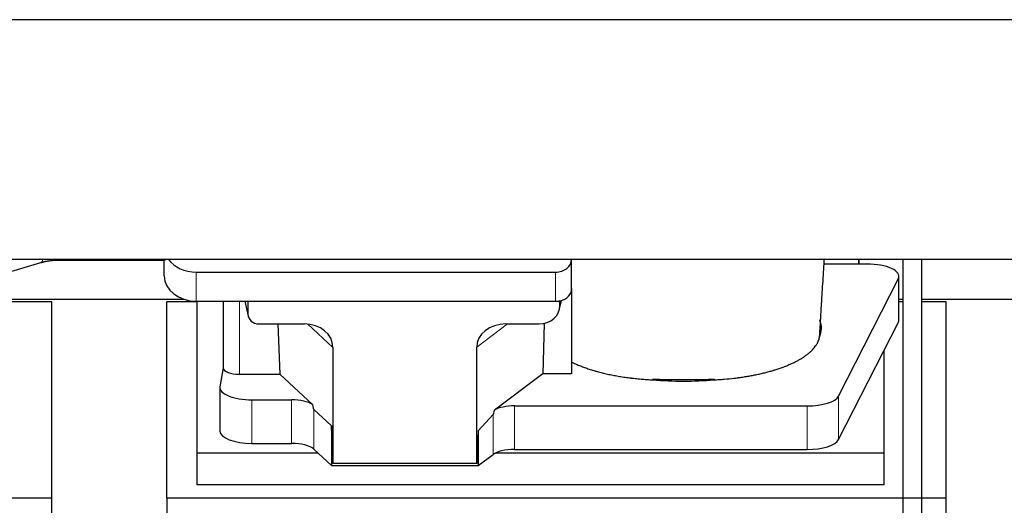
# Model space of a CAD drawing. Header units: inches. Extents: x 0 to 23760, y -13 to 16800.
# Tile 70 of 256: x 6531 to 7148, y 6393 to 6697. Entities that reach past the tile are written whole.
import ezdxf

# ---------------------------------------------------------------- set-up
doc = ezdxf.new("R2010")
doc.units = ezdxf.units.IN
doc.layers.add('1', color=7, linetype='Continuous', true_color=0xffffff)

msp = doc.modelspace()

# ---------------------------------------------------------------- linework, layer by layer
at = {"layer": '1', "color": 2, "linetype": 'Continuous', "lineweight": 25}
for p, q in [((7734.034, 6697.112), (3254.543, 6697.112)), ((7734.034, 6547.111), (3223.534, 6547.111)), ((6621.587, 6536.737), (6621.587, 6547.11)), ((6876.587, 6547.065), (6876.587, 6547.111)), ((7056.537, 6547.112), (7056.537, 6544.173)), ((7056.537, 6544.172), (7056.537, 6547.111)), ((7083.97, 6547.108), (7083.97, 6359.134)), ((7095.97, 6359.134), (7095.97, 6547.108)), ((6227.425, 6451.104), (6544.272, 6545.121)), ((6555.511, 6546.644), (6619.137, 6546.644)), ((6876.587, 6528.803), (6876.587, 6547.065)), ((7056.537, 6544.172), (7034.662, 6544.172)), ((7061.558, 6544.172), (7056.537, 6544.172)), ((6641.587, 6539.131), (6866.587, 6539.131)), ((7043.8, 6461.569), (7081.189, 6535.056)), ((7081.558, 6509.264), (7081.558, 6536.518)), ((6876.587, 6528.805), (6876.587, 6475.541)), ((6551.194, 6520.486), (6521.558, 6520.486)), ((6521.559, 6522.226), (6633.493, 6522.226)), ((6551.194, 6397.66), (6551.194, 6520.486)), ((6642.194, 6520.486), (6623.194, 6520.486)), ((6623.194, 6397.66), (6623.194, 6520.486)), ((6641.587, 6520.869), (6866.587, 6520.869)), ((6642.194, 6425.775), (6642.194, 6520.868)), ((6658.52, 6520.871), (6658.52, 6479.13)), ((6671.931, 6520.87), (6674.036, 6511.627)), ((6673.898, 6520.869), (6673.898, 6512.858)), ((6869.092, 6516.102), (6870.177, 6521.398)), ((6869.302, 6518.169), (6869.302, 6521.466)), ((7083.97, 6520.486), (7081.558, 6520.486)), ((7081.559, 6522.226), (7083.972, 6522.226)), ((7111.194, 6520.486), (7095.969, 6520.486)), ((7095.972, 6522.226), (7193.493, 6522.226)), ((7111.194, 6397.66), (7111.194, 6520.486)), ((6680.871, 6506.673), (6709.332, 6506.673)), ((6692.585, 6506.673), (6693.819, 6475.223)), ((6835.5, 6506.673), (6856.351, 6506.673)), ((6859.471, 6507.009), (6858.55, 6475.541)), ((7043.8, 6434.315), (7081.189, 6507.801)), ((6727.127, 6492.043), (6727.127, 6419.449)), ((6817.163, 6419.449), (6817.163, 6492.137)), ((7072.194, 6425.775), (7072.194, 6490.121)), ((6658.52, 6479.26), (6656.449, 6467.371)), ((6668.728, 6475.223), (6693.819, 6475.223)), ((6714.368, 6456.244), (6693.819, 6475.223)), ((6858.55, 6475.541), (6828.297, 6452.822)), ((6876.587, 6475.541), (6858.55, 6475.541)), ((6656.405, 6466.862), (6656.405, 6439.608)), ((6676.405, 6459.208), (6701.239, 6459.208)), ((6840.778, 6455.378), (7024.169, 6455.378)), ((6726.207, 6442.908), (6715.097, 6453.074)), ((6827.461, 6449.916), (6818.143, 6439.77)), ((6726.207, 6442.908), (6726.207, 6418.146)), ((6727.127, 6419.449), (6726.207, 6442.908)), ((6818.143, 6439.77), (6817.163, 6419.449)), ((6818.143, 6439.77), (6818.143, 6418.146)), ((6676.405, 6431.954), (6701.239, 6431.954)), ((6642.194, 6405.972), (6642.194, 6425.775)), ((6717.954, 6425.775), (6642.194, 6425.775)), ((6715.097, 6428.41), (6726.207, 6418.146)), ((6818.143, 6418.146), (6827.461, 6425.025)), ((7072.194, 6425.775), (6828.679, 6425.775)), ((6840.778, 6428.124), (7024.169, 6428.124)), ((7072.194, 6405.972), (7072.194, 6425.775)), ((6726.207, 6418.146), (6818.143, 6418.146)), ((6817.163, 6419.449), (6727.127, 6419.449)), ((7072.194, 6405.972), (6642.194, 6405.972)), ((6551.194, 6397.66), (6063.194, 6397.66)), ((6551.194, 6358.461), (6551.194, 6397.66)), ((7111.194, 6397.66), (6623.194, 6397.66)), ((6623.194, 6397.66), (6623.194, 6359.415)), ((7111.194, 6358.461), (7111.194, 6397.66))]:
    msp.add_line(p, q, dxfattribs=at)
at = {"layer": '1', "color": 110, "linetype": 'Continuous', "lineweight": 13}
for p, q in [((6555.511, 6546.644), (6555.511, 6547.111)), ((6619.137, 6546.644), (6619.137, 6547.111)), ((6641.587, 6520.869), (6641.587, 6539.131)), ((6866.587, 6520.869), (6866.587, 6539.131)), ((7081.189, 6535.056), (7081.189, 6507.801)), ((6668.728, 6475.223), (6668.728, 6520.869)), ((6672.073, 6520.87), (6673.898, 6512.858)), ((6869.302, 6518.169), (6869.95, 6521.332)), ((6727.127, 6492.043), (6711.389, 6506.578)), ((6836.518, 6506.673), (6817.163, 6492.137)), ((7043.8, 6461.569), (7043.8, 6434.315)), ((6676.405, 6459.208), (6676.405, 6431.954)), ((6701.239, 6459.208), (6701.239, 6431.954)), ((6840.778, 6455.378), (6840.778, 6428.124)), ((7024.169, 6455.378), (7024.169, 6428.124)), ((6715.097, 6453.074), (6715.097, 6428.41)), ((6827.461, 6449.916), (6827.461, 6425.025))]:
    msp.add_line(p, q, dxfattribs=at)
msp.add_ellipse((6542.565, 6550.873), major_axis=(1.707, -5.752), ratio=0.4513528, start_param=0.0000874, end_param=0.7324712, dxfattribs=at)
at = {"layer": '1', "color": 2, "linetype": 'Continuous', "lineweight": 25}
for centre, major_axis, ratio, start_param, end_param in [((6641.587, 6554.998), (-20, 0), 0.7933958, 0.5202527, 1.5707963), ((6866.587, 6547.065), (-10, 0), 0.7933958, 1.5707963, 3.1415927), ((7061.558, 6536.518), (-20, 0), 0.3826834, 2.9492947, 4.712389), ((6641.587, 6536.737), (-20, 0), 0.7933958, 0, 1.5707963), ((6866.587, 6528.803), (-10, 0), 0.7933958, 1.8474697, 3.1415927), ((6856.262, 6518.248), (13.036, -0.373), 0.8874794, 4.7446027, 6.3085613), ((6866.587, 6528.803), (-10, 0), 0.7933958, 1.5707963, 1.7425489), ((6866.587, 6541.663), (0, -20.985), 0.4765235, 0.1717525, 0.2749449), ((6680.924, 6512.906), (-7.024, -0.222), 0.8867966, 6.2551969, 7.8183965), ((6708.716, 6491.536), (-18.368, -1.548), 0.8197595, 3.0726, 4.6099191), ((6836.258, 6491.536), (19.053, -1.602), 0.7899984, 1.6768142, 3.2079098), ((6946.537, 6503.99), (-86.5, 0), 0.3826834, 2.9725041, 3.2916257), ((7061.558, 6509.264), (-20, 0), 0.3826834, 2.9492947, 3.1416097), ((6668.728, 6479.13), (-10.208, 0), 0.3826834, 0.0000123, 1.5707963), ((6676.405, 6466.862), (-20, 0), 0.3826834, 6.216629, 7.8539816), ((6946.537, 6503.99), (-86.5, 0), 0.3826834, 1.3483772, 1.7943795), ((7024.169, 6463.032), (-20, 0), 0.3826834, 1.5707963, 2.9492947), ((6701.239, 6453.468), (15, 0), 0.3826834, 0.5047652, 1.5707963), ((6701.239, 6864.682), (13.933, -411.641), 0.0134983, 6.1578935, 6.2699677), ((6840.778, 6449.638), (15, 0), 0.3826834, 1.5707963, 2.5536377), ((6840.778, 6796.148), (-13.469, -346.314), 0.0190642, 0.0224463, 0.1321927), ((6676.405, 6439.608), (-20, 0), 0.3826834, 0.0000123, 1.5707963), ((6701.239, 6426.214), (15, 0), 0.3826834, 0.392691, 1.5707963), ((7024.169, 6435.777), (-20, 0), 0.3826834, 1.5707963, 2.9492947), ((6840.778, 6422.384), (15, 0), 0.3826834, 1.5707963, 2.6633841)]:
    msp.add_ellipse(centre, major_axis=major_axis, ratio=ratio, start_param=start_param, end_param=end_param, dxfattribs=at)
for points, knots in [([(7032.034, 6501.234), (7032.085, 6502.133), (7032.327, 6506.345), (7032.791, 6514.107), (7033.368, 6523.437), (7033.898, 6531.831), (7034.339, 6538.946), (7034.655, 6544.04), (7034.824, 6546.75), (7034.846, 6547.11)], [0, 0, 0, 0, 0.061061, 0.2853456, 0.5186589, 0.6735937, 0.826672, 0.9769431, 1, 1, 1, 1]), ([(6965.716, 6471.712), (6966.789, 6471.763), (6967.858, 6471.823), (6969.988, 6471.961), (6971.049, 6472.038), (6974.221, 6472.297), (6976.319, 6472.505), (6978.922, 6472.81), (6979.442, 6472.873), (6980.22, 6472.971), (6980.608, 6473.021), (6981.126, 6473.089), (6981.384, 6473.124), (6982.545, 6473.281), (6983.566, 6473.429), (6985.584, 6473.74), (6986.582, 6473.903), (6988.555, 6474.245), (6989.53, 6474.425), (6991.458, 6474.798), (6992.411, 6474.993), (6994.293, 6475.398), (6996.154, 6475.819), (6998.877, 6476.497), (7000.648, 6476.98), (7001.96, 6477.354), (7002.394, 6477.48), (7002.933, 6477.641), (7003.041, 6477.673), (7003.256, 6477.738), (7003.363, 6477.771), (7003.684, 6477.869), (7003.897, 6477.934), (7004.956, 6478.265), (7005.785, 6478.535), (7008.22, 6479.364), (7009.772, 6479.941), (7011.998, 6480.842), (7013.448, 6481.454), (7015.52, 6482.408), (7016.833, 6483.067), (7018.112, 6483.738), (7018.734, 6484.08), (7019.64, 6484.601), (7019.937, 6484.777), (7020.303, 6484.998), (7020.376, 6485.042), (7020.521, 6485.131), (7020.738, 6485.264), (7020.952, 6485.398), (7021.656, 6485.845), (7022.74, 6486.568), (7024.235, 6487.672), (7025.603, 6488.797), (7026.43, 6489.56), (7027.215, 6490.33), (7027.586, 6490.718), (7028.635, 6491.894), (7029.248, 6492.691), (7029.838, 6493.604), (7029.902, 6493.706), (7030.027, 6493.91), (7030.088, 6494.012), (7030.268, 6494.318), (7030.382, 6494.523), (7030.705, 6495.136), (7030.896, 6495.546), (7031.234, 6496.365), (7031.379, 6496.776), (7031.626, 6497.597), (7031.726, 6498.008), (7031.804, 6498.42)], [0, 0, 0, 0, 0.03125, 0.03125, 0.0625, 0.0625, 0.125, 0.125, 0.140625, 0.140625, 0.1484375, 0.1523438, 0.15625, 0.15625, 0.1875, 0.1875, 0.21875, 0.21875, 0.25, 0.25, 0.28125, 0.28125, 0.3125, 0.34375, 0.375, 0.375, 0.390625, 0.390625, 0.3945313, 0.3945313, 0.3984375, 0.3984375, 0.40625, 0.40625, 0.4375, 0.4375, 0.5, 0.5, 0.53125, 0.5625, 0.59375, 0.59375, 0.625, 0.625, 0.640625, 0.640625, 0.6445313, 0.6445313, 0.6484375, 0.65625, 0.65625, 0.6875, 0.71875, 0.75, 0.78125, 0.78125, 0.8125, 0.8125, 0.875, 0.875, 0.8828125, 0.8828125, 0.890625, 0.890625, 0.90625, 0.90625, 0.9375, 0.9375, 0.96875, 0.96875, 1, 1, 1, 1]), ([(7031.847, 6498.98), (7031.885, 6499.195), (7031.918, 6499.41), (7031.969, 6499.841), (7032.006, 6500.272), (7032.021, 6500.703), (7032.028, 6501.026), (7032.03, 6501.133), (7032.031, 6501.241)], [0, 0, 0, 0, 0.2858572, 0.2858572, 0.5717144, 0.8575716, 0.8575716, 1, 1, 1, 1]), ([(6876.587, 6482.875), (6877.35, 6482.493), (6878.136, 6482.119), (6879.752, 6481.388), (6881.414, 6480.673), (6883.164, 6479.99), (6884.958, 6479.324), (6885.877, 6478.999), (6887.76, 6478.365), (6888.724, 6478.057), (6890.205, 6477.607), (6890.704, 6477.459), (6891.336, 6477.277), (6891.463, 6477.24), (6891.717, 6477.168), (6891.844, 6477.132), (6892.227, 6477.024), (6892.483, 6476.954), (6893.769, 6476.602), (6894.811, 6476.332), (6896.925, 6475.813), (6899.067, 6475.315), (6901.264, 6474.86), (6903.49, 6474.425), (6904.617, 6474.219), (6906.899, 6473.827), (6908.055, 6473.642), (6910.394, 6473.294), (6911.578, 6473.13), (6913.076, 6472.94), (6913.527, 6472.884), (6913.98, 6472.829), (6914.282, 6472.793), (6914.433, 6472.775), (6915.19, 6472.686), (6915.797, 6472.619), (6917.62, 6472.424), (6918.84, 6472.307), (6921.288, 6472.094), (6922.516, 6472), (6924.98, 6471.834), (6926.216, 6471.763), (6927.456, 6471.704)], [0, 0, 0, 0, 0.0625, 0.0625, 0.125, 0.1875, 0.1875, 0.25, 0.25, 0.3125, 0.3125, 0.34375, 0.34375, 0.3515625, 0.3515625, 0.359375, 0.359375, 0.375, 0.375, 0.4375, 0.4375, 0.5, 0.5625, 0.5625, 0.625, 0.625, 0.6875, 0.6875, 0.75, 0.75, 0.765625, 0.7734375, 0.7734375, 0.78125, 0.78125, 0.8125, 0.8125, 0.875, 0.875, 0.9375, 0.9375, 1, 1, 1, 1]), ([(6927.267, 6472.182), (6928.062, 6472.144), (6928.859, 6472.11), (6930.457, 6472.053), (6931.257, 6472.03), (6932.46, 6472.004), (6932.861, 6471.996), (6933.665, 6471.984), (6934.067, 6471.979), (6934.873, 6471.971), (6935.275, 6471.969), (6936.082, 6471.964), (6936.485, 6471.963), (6937.09, 6471.961), (6937.292, 6471.961), (6937.695, 6471.96), (6937.897, 6471.96), (6938.503, 6471.96), (6938.907, 6471.96), (6940.118, 6471.961), (6940.926, 6471.961), (6943.349, 6471.961), (6944.964, 6471.961), (6948.195, 6471.96), (6949.81, 6471.96), (6953.041, 6471.96), (6954.656, 6471.96), (6956.322, 6471.96), (6956.372, 6471.96), (6956.473, 6471.96), (6956.524, 6471.959), (6956.675, 6471.96), (6956.776, 6471.96), (6957.079, 6471.96), (6957.281, 6471.961), (6957.886, 6471.965), (6958.29, 6471.968), (6958.896, 6471.975), (6959.098, 6471.978), (6959.502, 6471.984), (6960.107, 6471.994), (6960.71, 6472.007), (6962.719, 6472.055), (6964.315, 6472.113), (6965.901, 6472.19)], [0, 0, 0, 0, 0.0625, 0.0625, 0.125, 0.125, 0.15625, 0.15625, 0.1875, 0.1875, 0.21875, 0.21875, 0.25, 0.25, 0.265625, 0.265625, 0.28125, 0.28125, 0.3125, 0.3125, 0.375, 0.375, 0.5, 0.5, 0.625, 0.625, 0.75, 0.75, 0.7539063, 0.7539063, 0.7578125, 0.7578125, 0.765625, 0.765625, 0.78125, 0.78125, 0.8125, 0.8125, 0.828125, 0.828125, 0.84375, 0.875, 0.875, 1, 1, 1, 1])]:
    msp.add_open_spline(points, degree=3, knots=knots, dxfattribs=at)
for points, degree in [([(6544.285, 6545.125), (6549.411, 6546.644), (6555.511, 6546.644)], 2), ([(6619.137, 6546.644), (6620.748, 6546.663), (6622.315, 6546.831)], 2), ([(7032.095, 6509.324), (7032.085, 6509.195), (7032.075, 6509.067), (7032.065, 6508.938)], 3), ([(7031.804, 6498.42), (7031.818, 6498.606), (7031.833, 6498.793), (7031.847, 6498.98)], 3), ([(6927.456, 6471.704), (6927.394, 6471.863), (6927.331, 6472.023), (6927.267, 6472.182)], 3), ([(6965.901, 6472.19), (6965.839, 6472.031), (6965.777, 6471.872), (6965.716, 6471.712)], 3)]:
    msp.add_open_spline(points, degree=degree, dxfattribs=at)
msp.add_rational_spline([(6869.302, 6521.466), (6869.31, 6521.318), (6869.319, 6521.171)], [0.500000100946, 0.499999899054, 0.500000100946], degree=2, dxfattribs=at)

doc.saveas('drawing.dxf')
